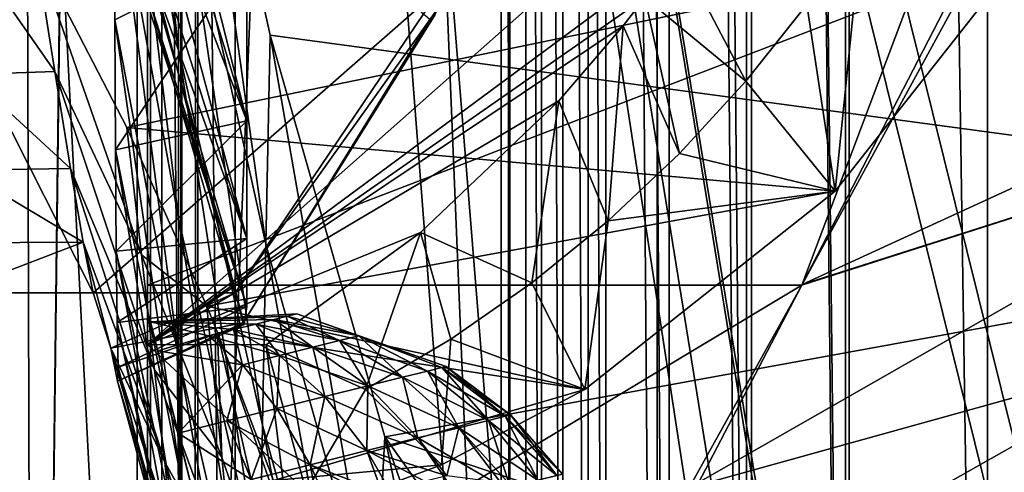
# Model space of a CAD drawing. Header units: metres. Extents: x 0 to 808, y -804 to 0.
# Tile 12 of 109: x 43 to 112, y -625 to -593. Entities that reach past the tile are written whole.
import ezdxf

# ---------------------------------------------------------------- set-up
doc = ezdxf.new("R2010")
doc.units = ezdxf.units.M

msp = doc.modelspace()

# ---------------------------------------------------------------- linework, layer by layer
at = {"layer": 'top'}
for points in [[(43.506992, -741.007813, 2063.060059), (41.507076, -60.007328, 2063.060059), (39.089615, -741.850464, 2063.060059)], [(39.089615, -741.850464, 163.059998), (41.507076, -60.007328, 163.059998), (51.506351, -78.007446, 163.059998)], [(43.506992, -741.007813, 2063.060059), (51.506954, -88.189926, 2063.060059), (41.507076, -60.007328, 2063.060059)], [(43.506992, -741.007813, 163.059998), (39.089615, -741.850464, 163.059998), (51.506351, -78.007446, 163.059998)], [(43.506992, -741.007813, 163.059998), (51.506351, -78.007446, 163.059998), (51.506351, -731.007813, 163.059998)], [(51.506351, -78.007446, 163.059998), (51.506351, -407.620453, 188.338043), (51.506351, -731.007813, 163.059998)], [(51.507023, -731.007813, 2063.060059), (51.506954, -88.189926, 2063.060059), (43.506992, -741.007813, 2063.060059)], [(51.507023, -731.007813, 2063.060059), (51.506989, -417.552856, 2040.109741), (51.506954, -88.189926, 2063.060059)], [(51.506351, -407.620453, 188.338043), (51.505966, -432.483521, 189.286392), (51.506351, -731.007813, 163.059998)], [(51.507023, -731.007813, 2063.060059), (51.506996, -467.455811, 2038.852661), (51.506989, -417.552856, 2040.109741)], [(51.506351, -731.007813, 163.059998), (51.505966, -432.483521, 189.286392), (51.505573, -457.135284, 192.135345)], [(51.505573, -457.135284, 192.135345), (51.506245, -481.37674, 196.842163), (51.506351, -731.007813, 163.059998)], [(51.507, -517.232178, 2035.084595), (51.506996, -467.455811, 2038.852661), (51.507023, -731.007813, 2063.060059)], [(51.506245, -481.37674, 196.842163), (51.507881, -505.03302, 203.288223), (51.506351, -731.007813, 163.059998)], [(51.506351, -731.007813, 163.059998), (51.507881, -505.03302, 203.288223), (51.50909, -527.974548, 211.370941)], [(51.507008, -566.755676, 2028.815063), (51.507, -517.232178, 2035.084595), (51.507023, -731.007813, 2063.060059)], [(51.50909, -527.974548, 211.370941), (51.508621, -550.051208, 221.058624), (51.506351, -731.007813, 163.059998)], [(51.508621, -550.051208, 221.058624), (51.506351, -639.36731, 229.276062), (51.506351, -731.007813, 163.059998)], [(51.508621, -550.051208, 221.058624), (51.507103, -571.11792, 232.319382), (51.506351, -639.36731, 229.276062)], [(53.702785, -581.32135, 752.469971), (49.083725, -553.906555, 753.868347), (53.676815, -595.176453, 841.275085)], [(49.083725, -553.906555, 753.868347), (49.115574, -568.786865, 841.114014), (53.676815, -595.176453, 841.275085)], [(53.75539, -565.483337, 664.009766), (53.702785, -581.32135, 752.469971), (59.843479, -608.859863, 752.560791)], [(60.149311, -594.148987, 664.009888), (53.75539, -565.483337, 664.009766), (59.843479, -608.859863, 752.560791)], [(184.131973, -573.784424, 664.00946), (53.75539, -565.483337, 664.009766), (153.885727, -606.785461, 664.00946)], [(53.75539, -565.483337, 664.009766), (60.149311, -594.148987, 664.009888), (153.885727, -606.785461, 664.00946)], [(51.507023, -731.007813, 2063.060059), (51.507019, -672.725281, 2038.709106), (51.507008, -566.755676, 2028.815063)], [(51.507019, -672.725281, 2038.709106), (51.507015, -648.723145, 2030.865479), (51.507008, -566.755676, 2028.815063)], [(51.507008, -566.755676, 2028.815063), (51.507015, -648.723145, 2030.865479), (51.507011, -615.900696, 2020.060059)], [(51.507011, -615.900696, 2020.060059), (95.810745, -576.729309, 2019.431641), (51.507008, -566.755676, 2028.815063)], [(53.676815, -595.176453, 841.275085), (49.115574, -568.786865, 841.114014), (53.675465, -607.039185, 930.366089)], [(49.115574, -568.786865, 841.114014), (49.152809, -581.934509, 930.16272), (53.675465, -607.039185, 930.366089)], [(107.524773, -592.481567, 356.088593), (187.132889, -570.595276, 628.134583), (97.595253, -611.680481, 376.592346)], [(187.132889, -570.595276, 628.134583), (136.221542, -599.388428, 507.526215), (97.595253, -611.680481, 376.592346)], [(51.321655, -576.678101, 1137.378784), (58.506954, -600.182251, 1132.839722), (51.271496, -571.373779, 1084.643311)], [(58.506954, -600.182251, 1132.839722), (58.506954, -588.401672, 1014.928101), (51.271496, -571.373779, 1084.643311)], [(51.507103, -571.11792, 232.319382), (51.506329, -591.06958, 245.079956), (51.506351, -611.736328, 238.044067)], [(51.507103, -571.11792, 232.319382), (51.506351, -611.736328, 238.044067), (51.506351, -639.36731, 229.276062)], [(58.238312, -614.377563, 1508.060425), (58.315266, -614.510864, 1487.942505), (47.418613, -572.803833, 1497.489258)], [(58.315266, -614.510864, 1487.942505), (51.49762, -591.26123, 1454.837402), (47.418613, -572.803833, 1497.489258)], [(47.418613, -572.803833, 1497.489258), (71.403847, -593.069885, 1518.575195), (58.238312, -614.377563, 1508.060425)], [(58.506954, -600.182251, 1132.839722), (51.321655, -576.678101, 1137.378784), (51.269203, -581.493164, 1190.228516)], [(51.507011, -615.900696, 2020.060059), (88.864609, -588.290466, 2018.705933), (95.810745, -576.729309, 2019.431641)], [(37.652977, -612.270203, 1606.41626), (47.67551, -612.268799, 1606.41626), (31.619713, -580.561035, 1606.41626)], [(47.67551, -612.268799, 1606.41626), (72.18277, -590.818604, 1606.41626), (31.619713, -580.561035, 1606.41626)], [(53.702785, -581.32135, 752.469971), (53.676815, -595.176453, 841.275085), (59.600616, -621.589233, 841.428284)], [(59.843479, -608.859863, 752.560791), (53.702785, -581.32135, 752.469971), (59.600616, -621.589233, 841.428284)], [(53.675465, -607.039185, 930.366089), (49.152809, -581.934509, 930.16272), (53.699284, -616.902954, 1019.699097)], [(49.152809, -581.934509, 930.16272), (49.195568, -593.077148, 1019.476807), (53.699284, -616.902954, 1019.699097)], [(58.506954, -588.401672, 1014.928101), (49.195568, -593.077148, 1019.476807), (49.152809, -581.934509, 930.16272)], [(51.269203, -581.493164, 1190.228516), (51.214294, -585.426514, 1243.098267), (58.506962, -608.465027, 1251.048584)], [(58.506962, -608.465027, 1251.048584), (58.506954, -600.182251, 1132.839722), (51.269203, -581.493164, 1190.228516)], [(51.214294, -585.426514, 1243.098267), (51.210846, -588.42749, 1295.976563), (58.506962, -608.465027, 1251.048584)], [(101.813988, -586.324951, 1992.94165), (97.911507, -592.000671, 1991.605103), (99.897118, -605.121765, 1962.589233)], [(113.775955, -587.525513, 1969.645752), (101.813988, -586.324951, 1992.94165), (99.897118, -605.121765, 1962.589233)], [(43.652901, -588.275696, 1929.172119), (113.775955, -587.525513, 1969.645752), (50.045326, -600.650513, 1933.35791)], [(113.775955, -587.525513, 1969.645752), (99.897118, -605.121765, 1962.589233), (50.045326, -600.650513, 1933.35791)], [(43.652901, -588.275696, 1929.172119), (44.969173, -596.721558, 1848.685791), (39.281452, -588.565002, 1926.653198)], [(51.082157, -609.603027, 1859.355103), (43.652901, -588.275696, 1929.172119), (50.045326, -600.650513, 1933.35791)], [(44.969173, -596.721558, 1848.685791), (43.652901, -588.275696, 1929.172119), (51.082157, -609.603027, 1859.355103)], [(49.244934, -602.216309, 1109.040771), (49.195568, -593.077148, 1019.476807), (58.506954, -588.401672, 1014.928101)], [(58.506954, -600.182251, 1132.839722), (49.244934, -602.216309, 1109.040771), (58.506954, -588.401672, 1014.928101)], [(86.519302, -591.517822, 2018.550537), (88.864609, -588.290466, 2018.705933), (51.507011, -615.900696, 2020.060059)], [(88.864609, -588.290466, 2018.705933), (86.519302, -591.517822, 2018.550537), (93.622437, -597.390808, 1990.290039)], [(97.911507, -592.000671, 1991.605103), (88.864609, -588.290466, 2018.705933), (93.622437, -597.390808, 1990.290039)], [(44.969173, -596.721558, 1848.685791), (38.874027, -596.922363, 1846.562988), (39.281452, -588.565002, 1926.653198)], [(58.506962, -608.465027, 1251.048584), (51.210846, -588.42749, 1295.976563), (58.507137, -613.242615, 1369.450806)], [(51.210846, -588.42749, 1295.976563), (51.254333, -590.492432, 1348.869751), (58.507137, -613.242615, 1369.450806)], [(97.562111, -611.736328, 238.044067), (105.359634, -591.069519, 245.07991), (110.100174, -588.776917, 245.810654)], [(97.562111, -611.736328, 238.044067), (110.100174, -588.776917, 245.810654), (107.524773, -592.481567, 356.088593)], [(58.507137, -613.242615, 1369.450806), (51.254333, -590.492432, 1348.869751), (51.357933, -591.508606, 1401.799072)], [(57.675545, -612.268799, 1606.41626), (72.18277, -590.818604, 1606.41626), (47.67551, -612.268799, 1606.41626)], [(51.506329, -591.06958, 245.079956), (105.359634, -591.069519, 245.07991), (51.506351, -611.736328, 238.044067)], [(105.359634, -591.069519, 245.07991), (97.562111, -611.736328, 238.044067), (51.506351, -611.736328, 238.044067)], [(71.996819, -592.222961, 1562.543091), (72.18277, -590.818604, 1606.41626), (57.675545, -612.268799, 1606.41626)], [(58.507137, -613.242615, 1369.450806), (51.357933, -591.508606, 1401.799072), (51.49762, -591.26123, 1454.837402)], [(58.315266, -614.510864, 1487.942505), (58.507137, -613.242615, 1369.450806), (51.49762, -591.26123, 1454.837402)], [(84.974304, -593.5047, 2018.467041), (86.519302, -591.517822, 2018.550537), (51.507011, -615.900696, 2020.060059)], [(86.519302, -591.517822, 2018.550537), (84.974304, -593.5047, 2018.467041), (88.955063, -602.468933, 1989.020142)], [(93.622437, -597.390808, 1990.290039), (86.519302, -591.517822, 2018.550537), (88.955063, -602.468933, 1989.020142)], [(58.238312, -614.377563, 1508.060425), (71.996819, -592.222961, 1562.543091), (57.675545, -612.268799, 1606.41626)], [(71.75071, -592.717163, 1540.567505), (71.996819, -592.222961, 1562.543091), (58.238312, -614.377563, 1508.060425)], [(99.897118, -605.121765, 1962.589233), (97.911507, -592.000671, 1991.605103), (93.622437, -597.390808, 1990.290039)], [(97.562111, -611.736328, 238.044067), (107.524773, -592.481567, 356.088593), (97.595253, -611.680481, 376.592346)], [(53.699284, -616.902954, 1019.699097), (49.195568, -593.077148, 1019.476807), (53.748814, -624.761719, 1109.231445)], [(49.195568, -593.077148, 1019.476807), (49.244934, -602.216309, 1109.040771), (53.748814, -624.761719, 1109.231445)], [(71.403847, -593.069885, 1518.575195), (71.75071, -592.717163, 1540.567505), (58.238312, -614.377563, 1508.060425)], [(51.507011, -615.900696, 2020.060059), (80.463501, -598.771851, 2018.296143), (84.974304, -593.5047, 2018.467041)], [(84.974304, -593.5047, 2018.467041), (80.463501, -598.771851, 2018.296143), (83.923637, -607.205139, 1987.820679)], [(88.955063, -602.468933, 1989.020142), (84.974304, -593.5047, 2018.467041), (83.923637, -607.205139, 1987.820679)], [(60.149311, -594.148987, 664.009888), (59.843479, -608.859863, 752.560791), (67.466988, -636.025085, 752.645386)], [(68.205917, -622.39209, 664.009766), (60.149311, -594.148987, 664.009888), (67.466988, -636.025085, 752.645386)], [(153.885727, -606.785461, 664.00946), (60.149311, -594.148987, 664.009888), (68.205917, -622.39209, 664.009766)], [(53.676815, -595.176453, 841.275085), (53.675465, -607.039185, 930.366089), (59.414879, -632.329895, 930.556213)], [(59.600616, -621.589233, 841.428284), (53.676815, -595.176453, 841.275085), (59.414879, -632.329895, 930.556213)], [(44.969173, -596.721558, 1848.685791), (46.078556, -603.537537, 1768.042114), (38.874027, -596.922363, 1846.562988)], [(46.078556, -603.537537, 1768.042114), (44.969173, -596.721558, 1848.685791), (52.00248, -617.698364, 1779.480957)], [(44.969173, -596.721558, 1848.685791), (51.082157, -609.603027, 1859.355103), (52.00248, -617.698364, 1779.480957)], [(46.078556, -603.537537, 1768.042114), (38.466953, -603.651611, 1766.511719), (38.874027, -596.922363, 1846.562988)], [(99.897118, -605.121765, 1962.589233), (93.622437, -597.390808, 1990.290039), (88.955063, -602.468933, 1989.020142)], [(70.728279, -608.036255, 2018.210938), (80.463501, -598.771851, 2018.296143), (51.507011, -615.900696, 2020.060059)], [(80.463501, -598.771851, 2018.296143), (70.728279, -608.036255, 2018.210938), (78.546028, -611.568909, 1986.717407)], [(83.923637, -607.205139, 1987.820679), (80.463501, -598.771851, 2018.296143), (78.546028, -611.568909, 1986.717407)], [(136.221542, -599.388428, 507.526215), (89.626076, -625.98822, 393.497437), (97.562248, -611.73645, 376.655518)], [(124.259315, -616.376892, 518.881958), (89.626076, -625.98822, 393.497437), (136.221542, -599.388428, 507.526215)], [(97.595253, -611.680481, 376.592346), (136.221542, -599.388428, 507.526215), (97.562248, -611.73645, 376.655518)], [(49.301994, -609.337769, 1198.765259), (49.244934, -602.216309, 1109.040771), (58.506954, -600.182251, 1132.839722)], [(58.506962, -608.465027, 1251.048584), (49.301994, -609.337769, 1198.765259), (58.506954, -600.182251, 1132.839722)], [(55.676193, -613.211792, 1938.234985), (51.082157, -609.603027, 1859.355103), (50.045326, -600.650513, 1933.35791)], [(50.045326, -600.650513, 1933.35791), (99.897118, -605.121765, 1962.589233), (55.676193, -613.211792, 1938.234985)], [(53.748814, -624.761719, 1109.231445), (49.244934, -602.216309, 1109.040771), (53.824009, -630.610657, 1198.916992)], [(49.244934, -602.216309, 1109.040771), (49.301994, -609.337769, 1198.765259), (53.824009, -630.610657, 1198.916992)], [(83.923637, -607.205139, 1987.820679), (99.897118, -605.121765, 1962.589233), (88.955063, -602.468933, 1989.020142)], [(46.980724, -608.720764, 1687.274292), (38.060001, -608.765259, 1686.469971), (38.466953, -603.651611, 1766.511719)], [(46.078556, -603.537537, 1768.042114), (46.980724, -608.720764, 1687.274292), (38.466953, -603.651611, 1766.511719)], [(46.980724, -608.720764, 1687.274292), (46.078556, -603.537537, 1768.042114), (52.716679, -624.18988, 1699.459839)], [(46.078556, -603.537537, 1768.042114), (52.00248, -617.698364, 1779.480957), (52.716679, -624.18988, 1699.459839)], [(99.897118, -605.121765, 1962.589233), (82.285141, -619.070496, 1955.540771), (55.676193, -613.211792, 1938.234985)], [(82.285141, -619.070496, 1955.540771), (99.897118, -605.121765, 1962.589233), (83.923637, -607.205139, 1987.820679)], [(59.414879, -632.329895, 930.556213), (53.675465, -607.039185, 930.366089), (59.287243, -641.075378, 1019.901001)], [(53.675465, -607.039185, 930.366089), (53.699284, -616.902954, 1019.699097), (59.287243, -641.075378, 1019.901001)], [(68.205917, -622.39209, 664.009766), (125.118622, -641.142212, 664.00946), (153.885727, -606.785461, 664.00946)], [(78.546028, -611.568909, 1986.717407), (82.285141, -619.070496, 1955.540771), (83.923637, -607.205139, 1987.820679)], [(49.366478, -614.360779, 1287.018433), (49.301994, -609.337769, 1198.765259), (58.506962, -608.465027, 1251.048584)], [(58.507137, -613.242615, 1369.450806), (49.366478, -614.360779, 1287.018433), (58.506962, -608.465027, 1251.048584)], [(59.853695, -615.929932, 2018.435425), (70.728279, -608.036255, 2018.210938), (51.507011, -615.900696, 2020.060059)], [(70.728279, -608.036255, 2018.210938), (59.853695, -615.929932, 2018.435425), (66.856857, -619.070618, 1984.899292)], [(70.728279, -608.036255, 2018.210938), (66.856857, -619.070618, 1984.899292), (72.847687, -615.532471, 1985.735352)], [(78.546028, -611.568909, 1986.717407), (70.728279, -608.036255, 2018.210938), (72.847687, -615.532471, 1985.735352)], [(47.67551, -612.268799, 1606.41626), (37.652977, -612.270203, 1606.41626), (46.980724, -608.720764, 1687.274292)], [(37.652977, -612.270203, 1606.41626), (38.060001, -608.765259, 1686.469971), (46.980724, -608.720764, 1687.274292)], [(47.67551, -612.268799, 1606.41626), (46.980724, -608.720764, 1687.274292), (48.933975, -616.163452, 1606.41626)], [(46.980724, -608.720764, 1687.274292), (52.716679, -624.18988, 1699.459839), (48.933975, -616.163452, 1606.41626)], [(59.843479, -608.859863, 752.560791), (59.600616, -621.589233, 841.428284), (66.829338, -647.675049, 841.571472)], [(67.466988, -636.025085, 752.645386), (59.843479, -608.859863, 752.560791), (66.829338, -647.675049, 841.571472)], [(53.824009, -630.610657, 1198.916992), (49.301994, -609.337769, 1198.765259), (53.925095, -634.445801, 1288.708862)], [(49.301994, -609.337769, 1198.765259), (49.366478, -614.360779, 1287.018433), (53.925095, -634.445801, 1288.708862)], [(56.744938, -623.838989, 1859.49292), (51.082157, -609.603027, 1859.355103), (55.676193, -613.211792, 1938.234985)], [(52.00248, -617.698364, 1779.480957), (51.082157, -609.603027, 1859.355103), (56.744938, -623.838989, 1859.49292)], [(82.917641, -639.717468, 229.182846), (51.506351, -639.36731, 229.276062), (97.562111, -611.736328, 238.044067)], [(51.506351, -639.36731, 229.276062), (51.506351, -611.736328, 238.044067), (97.562111, -611.736328, 238.044067)], [(82.285141, -619.070496, 1955.540771), (78.546028, -611.568909, 1986.717407), (72.847687, -615.532471, 1985.735352)], [(97.562111, -611.736328, 238.044067), (97.562248, -611.73645, 376.655518), (82.917641, -639.717468, 229.182846)], [(97.562248, -611.73645, 376.655518), (89.626076, -625.98822, 393.497437), (82.917641, -639.717468, 229.182846)], [(97.562248, -611.73645, 376.655518), (97.562111, -611.736328, 238.044067), (97.595253, -611.680481, 376.592346)], [(48.933975, -616.163452, 1606.41626), (57.675545, -612.268799, 1606.41626), (47.67551, -612.268799, 1606.41626)], [(57.675545, -612.268799, 1606.41626), (48.933975, -616.163452, 1606.41626), (58.238312, -614.377563, 1508.060425)], [(49.442993, -617.501404, 1378.560059), (49.366478, -614.360779, 1287.018433), (58.507137, -613.242615, 1369.450806)], [(58.315266, -614.510864, 1487.942505), (49.442993, -617.501404, 1378.560059), (58.507137, -613.242615, 1369.450806)], [(56.433472, -615.060059, 1939.141113), (56.744938, -623.838989, 1859.49292), (55.676193, -613.211792, 1938.234985)], [(55.676193, -613.211792, 1938.234985), (82.285141, -619.070496, 1955.540771), (56.433472, -615.060059, 1939.141113)], [(48.933975, -616.163452, 1606.41626), (49.400444, -618.485596, 1487.965454), (58.238312, -614.377563, 1508.060425)], [(53.925095, -634.445801, 1288.708862), (49.366478, -614.360779, 1287.018433), (54.052643, -636.264404, 1378.560059)], [(49.366478, -614.360779, 1287.018433), (49.442993, -617.501404, 1378.560059), (54.052643, -636.264404, 1378.560059)], [(58.238312, -614.377563, 1508.060425), (49.400444, -618.485596, 1487.965454), (58.315266, -614.510864, 1487.942505)], [(49.400444, -618.485596, 1487.965454), (49.442993, -617.501404, 1378.560059), (58.315266, -614.510864, 1487.942505)], [(60.499672, -626.643127, 1939.136353), (61.767853, -638.36084, 1859.553711), (56.433472, -615.060059, 1939.141113)], [(61.767853, -638.36084, 1859.553711), (56.744938, -623.838989, 1859.49292), (56.433472, -615.060059, 1939.141113)], [(56.433472, -615.060059, 1939.141113), (60.371803, -625.475464, 1946.467651), (60.499672, -626.643127, 1939.136353)], [(82.285141, -619.070496, 1955.540771), (60.371803, -625.475464, 1946.467651), (56.433472, -615.060059, 1939.141113)], [(51.507015, -648.723145, 2030.865479), (51.507011, -625.900696, 2020.060059), (51.507011, -615.900696, 2020.060059)], [(59.853695, -615.929932, 2018.435425), (51.507011, -615.900696, 2020.060059), (62.672283, -626.239624, 2018.27832)], [(51.507011, -615.900696, 2020.060059), (51.507011, -625.900696, 2020.060059), (62.672283, -626.239624, 2018.27832)], [(59.853695, -615.929932, 2018.435425), (62.672283, -626.239624, 2018.27832), (61.410599, -628.405273, 1950.02002)], [(59.853695, -615.929932, 2018.435425), (61.410599, -628.405273, 1950.02002), (66.856857, -619.070618, 1984.899292)], [(72.847687, -615.532471, 1985.735352), (66.856857, -619.070618, 1984.899292), (72.202049, -624.37262, 1952.489136)], [(72.202049, -624.37262, 1952.489136), (82.285141, -619.070496, 1955.540771), (72.847687, -615.532471, 1985.735352)], [(52.716679, -624.18988, 1699.459839), (53.223736, -629.074829, 1619.324341), (48.933975, -616.163452, 1606.41626)], [(53.223736, -629.074829, 1619.324341), (53.522556, -632.351013, 1539.1073), (48.933975, -616.163452, 1606.41626)], [(48.933975, -616.163452, 1606.41626), (53.522556, -632.351013, 1539.1073), (49.400444, -618.485596, 1487.965454)], [(113.39991, -632.996216, 530.953369), (82.903275, -639.716919, 411.269318), (124.259315, -616.376892, 518.881958)], [(82.903275, -639.716919, 411.269318), (89.626076, -625.98822, 393.497437), (124.259315, -616.376892, 518.881958)], [(49.400444, -618.485596, 1487.965454), (53.611919, -634.01709, 1458.841553), (49.442993, -617.501404, 1378.560059)], [(53.611919, -634.01709, 1458.841553), (54.052643, -636.264404, 1378.560059), (49.442993, -617.501404, 1378.560059)], [(59.287243, -641.075378, 1019.901001), (53.699284, -616.902954, 1019.699097), (59.218632, -647.819946, 1109.420044)], [(53.699284, -616.902954, 1019.699097), (53.748814, -624.761719, 1109.231445), (59.218632, -647.819946, 1109.420044)], [(52.716679, -624.18988, 1699.459839), (52.00248, -617.698364, 1779.480957), (57.640705, -632.979797, 1779.647461)], [(52.00248, -617.698364, 1779.480957), (56.744938, -623.838989, 1859.49292), (57.640705, -632.979797, 1779.647461)], [(53.522556, -632.351013, 1539.1073), (53.611919, -634.01709, 1458.841553), (49.400444, -618.485596, 1487.965454)], [(82.285141, -619.070496, 1955.540771), (72.202049, -624.37262, 1952.489136), (60.371803, -625.475464, 1946.467651)], [(66.856857, -619.070618, 1984.899292), (61.410599, -628.405273, 1950.02002), (72.202049, -624.37262, 1952.489136)], [(59.600616, -621.589233, 841.428284), (59.414879, -632.329895, 930.556213), (66.291306, -657.335266, 930.73468)], [(66.829338, -647.675049, 841.571472), (59.600616, -621.589233, 841.428284), (66.291306, -657.335266, 930.73468)], [(68.205917, -622.39209, 664.009766), (67.466988, -636.025085, 752.645386), (76.55127, -662.737671, 752.723267)], [(77.909164, -650.11853, 664.00946), (68.205917, -622.39209, 664.009766), (76.55127, -662.737671, 752.723267)], [(77.909164, -650.11853, 664.00946), (87.910515, -650.11853, 664.009521), (68.205917, -622.39209, 664.009766)], [(87.910515, -650.11853, 664.009521), (125.118622, -641.142212, 664.00946), (68.205917, -622.39209, 664.009766)], [(57.640705, -632.979797, 1779.647461), (58.327583, -640.515686, 1699.634155), (52.716679, -624.18988, 1699.459839)], [(58.327583, -640.515686, 1699.634155), (53.223736, -629.074829, 1619.324341), (52.716679, -624.18988, 1699.459839)], [(57.640705, -632.979797, 1779.647461), (56.744938, -623.838989, 1859.49292), (61.767853, -638.36084, 1859.553711)], [(72.202049, -624.37262, 1952.489136), (61.410599, -628.405273, 1950.02002), (60.371803, -625.475464, 1946.467651)], [(59.218632, -647.819946, 1109.420044), (53.748814, -624.761719, 1109.231445), (59.208954, -652.559082, 1199.067383)], [(53.748814, -624.761719, 1109.231445), (53.824009, -630.610657, 1198.916992), (59.208954, -652.559082, 1199.067383)]]:
    msp.add_3dface(points, dxfattribs=at)
at = {"layer": 'top0123426'}
for points in [[(61.324409, -613.924194, 1066.786133), (62.014202, -613.75293, 1063.060059), (51.724575, -614.317566, 1063.060059)], [(51.724575, -614.317566, 1063.060059), (62.014202, -613.75293, 1063.060059), (61.324409, -613.924194, 1059.333862)], [(60.412766, -614.150452, 1068.599243), (61.324409, -613.924194, 1066.786133), (51.724575, -614.317566, 1063.060059)], [(60.412766, -614.150452, 1057.520752), (51.724575, -614.317566, 1063.060059), (61.324409, -613.924194, 1059.333862)], [(66.384087, -615.297546, 1068.599243), (61.324409, -613.924194, 1066.786133), (60.412766, -614.150452, 1068.599243)], [(65.028839, -615.633911, 1054.825439), (60.412766, -614.150452, 1057.520752), (61.324409, -613.924194, 1059.333862)], [(62.014202, -613.75293, 1063.060059), (66.384087, -615.297546, 1057.520752), (61.324409, -613.924194, 1059.333862)], [(61.324409, -613.924194, 1066.786133), (66.384087, -615.297546, 1068.599243), (62.014202, -613.75293, 1063.060059)], [(61.324409, -613.924194, 1059.333862), (66.384087, -615.297546, 1057.520752), (65.028839, -615.633911, 1054.825439)], [(66.384087, -615.297546, 1068.599243), (72.537689, -617.4505, 1063.060059), (62.014202, -613.75293, 1063.060059)], [(62.014202, -613.75293, 1063.060059), (72.537689, -617.4505, 1063.060059), (66.384087, -615.297546, 1057.520752)], [(59.136677, -614.467163, 1055.902222), (51.724575, -614.317566, 1063.060059), (60.412766, -614.150452, 1057.520752)], [(60.412766, -614.150452, 1068.599243), (51.724575, -614.317566, 1063.060059), (59.136677, -614.467163, 1070.217773)], [(52.228855, -616.349182, 1073.58374), (55.806057, -615.293884, 1072.471924), (51.724575, -614.317566, 1063.060059)], [(55.806057, -615.293884, 1072.471924), (57.565769, -614.857117, 1071.532593), (51.724575, -614.317566, 1063.060059)], [(57.565769, -614.857117, 1054.587402), (51.724575, -614.317566, 1063.060059), (59.136677, -614.467163, 1055.902222)], [(52.228855, -616.349182, 1052.536255), (51.724575, -614.317566, 1063.060059), (55.806057, -615.293884, 1053.648071)], [(55.806057, -615.293884, 1053.648071), (51.724575, -614.317566, 1063.060059), (57.565769, -614.857117, 1054.587402)], [(59.136677, -614.467163, 1070.217773), (51.724575, -614.317566, 1063.060059), (57.565769, -614.857117, 1071.532593)], [(51.724575, -614.317566, 1063.060059), (64.974129, -667.697754, 1063.060059), (52.228855, -616.349182, 1073.58374)], [(51.724575, -614.317566, 1063.060059), (52.228855, -616.349182, 1052.536255), (64.974129, -667.697754, 1063.060059)], [(60.796494, -616.684448, 1050.464722), (57.565769, -614.857117, 1054.587402), (59.136677, -614.467163, 1055.902222)], [(63.131805, -616.104797, 1073.700684), (59.136677, -614.467163, 1070.217773), (57.565769, -614.857117, 1071.532593)], [(63.131805, -616.104797, 1052.419312), (59.136677, -614.467163, 1055.902222), (60.412766, -614.150452, 1057.520752)], [(65.028839, -615.633911, 1071.294556), (60.412766, -614.150452, 1068.599243), (59.136677, -614.467163, 1070.217773)], [(60.796494, -616.684448, 1050.464722), (59.136677, -614.467163, 1055.902222), (63.131805, -616.104797, 1052.419312)], [(65.028839, -615.633911, 1071.294556), (59.136677, -614.467163, 1070.217773), (63.131805, -616.104797, 1073.700684)], [(65.028839, -615.633911, 1071.294556), (66.384087, -615.297546, 1068.599243), (60.412766, -614.150452, 1068.599243)], [(63.131805, -616.104797, 1052.419312), (60.412766, -614.150452, 1057.520752), (65.028839, -615.633911, 1054.825439)], [(58.1805, -617.33374, 1077.051758), (55.806057, -615.293884, 1072.471924), (52.228855, -616.349182, 1073.58374)], [(58.1805, -617.33374, 1049.068237), (52.228855, -616.349182, 1052.536255), (55.806057, -615.293884, 1053.648071)], [(55.806057, -615.293884, 1053.648071), (57.565769, -614.857117, 1054.587402), (58.1805, -617.33374, 1049.068237)], [(60.796494, -616.684448, 1075.655273), (57.565769, -614.857117, 1071.532593), (55.806057, -615.293884, 1072.471924)], [(60.796494, -616.684448, 1075.655273), (55.806057, -615.293884, 1072.471924), (58.1805, -617.33374, 1077.051758)], [(58.1805, -617.33374, 1049.068237), (57.565769, -614.857117, 1054.587402), (60.796494, -616.684448, 1050.464722)], [(63.131805, -616.104797, 1073.700684), (57.565769, -614.857117, 1071.532593), (60.796494, -616.684448, 1075.655273)], [(71.212601, -617.779358, 1070.217773), (66.384087, -615.297546, 1068.599243), (65.028839, -615.633911, 1071.294556)], [(66.384087, -615.297546, 1057.520752), (69.461342, -618.21405, 1052.419312), (65.028839, -615.633911, 1054.825439)], [(69.461342, -618.21405, 1052.419312), (66.384087, -615.297546, 1057.520752), (71.212601, -617.779358, 1055.902222)], [(71.212601, -617.779358, 1055.902222), (66.384087, -615.297546, 1057.520752), (72.222618, -617.528687, 1059.521606)], [(66.384087, -615.297546, 1057.520752), (72.537689, -617.4505, 1063.060059), (72.222618, -617.528687, 1059.521606)], [(72.222618, -617.528687, 1066.598389), (66.384087, -615.297546, 1068.599243), (71.212601, -617.779358, 1070.217773)], [(66.384087, -615.297546, 1068.599243), (72.222618, -617.528687, 1066.598389), (72.537689, -617.4505, 1063.060059)], [(63.992287, -619.571533, 1046.784302), (60.796494, -616.684448, 1050.464722), (63.131805, -616.104797, 1052.419312)], [(67.009987, -618.82251, 1076.810059), (63.131805, -616.104797, 1073.700684), (60.796494, -616.684448, 1075.655273)], [(67.009987, -618.82251, 1049.310059), (63.131805, -616.104797, 1052.419312), (65.028839, -615.633911, 1054.825439)], [(69.461342, -618.21405, 1073.700684), (65.028839, -615.633911, 1071.294556), (63.131805, -616.104797, 1073.700684)], [(63.992287, -619.571533, 1046.784302), (63.131805, -616.104797, 1052.419312), (67.009987, -618.82251, 1049.310059)], [(69.461342, -618.21405, 1073.700684), (63.131805, -616.104797, 1073.700684), (67.009987, -618.82251, 1076.810059)], [(69.461342, -618.21405, 1073.700684), (71.212601, -617.779358, 1070.217773), (65.028839, -615.633911, 1071.294556)], [(65.028839, -615.633911, 1054.825439), (69.461342, -618.21405, 1052.419312), (67.009987, -618.82251, 1049.310059)], [(53.664928, -622.134888, 1082.505493), (58.1805, -617.33374, 1077.051758), (52.228855, -616.349182, 1073.58374)], [(53.664928, -622.134888, 1043.614624), (52.228855, -616.349182, 1052.536255), (58.1805, -617.33374, 1049.068237)], [(64.974129, -667.697754, 1063.060059), (64.469849, -665.666138, 1073.58374), (52.228855, -616.349182, 1073.58374)], [(52.228855, -616.349182, 1073.58374), (64.469849, -665.666138, 1073.58374), (53.664928, -622.134888, 1082.505493)], [(52.228855, -616.349182, 1052.536255), (64.469849, -665.666138, 1052.536255), (64.974129, -667.697754, 1063.060059)], [(64.469849, -665.666138, 1052.536255), (52.228855, -616.349182, 1052.536255), (63.033775, -659.880432, 1043.614624)], [(52.228855, -616.349182, 1052.536255), (53.664928, -622.134888, 1043.614624), (63.033775, -659.880432, 1043.614624)], [(60.611893, -620.410583, 1044.979858), (58.1805, -617.33374, 1049.068237), (60.796494, -616.684448, 1050.464722)], [(63.992287, -619.571533, 1079.335693), (60.796494, -616.684448, 1075.655273), (58.1805, -617.33374, 1077.051758)], [(63.992287, -619.571533, 1046.784302), (60.611893, -620.410583, 1044.979858), (60.796494, -616.684448, 1050.464722)], [(67.009987, -618.82251, 1076.810059), (60.796494, -616.684448, 1075.655273), (63.992287, -619.571533, 1079.335693)], [(57.099072, -621.282532, 1082.180786), (58.1805, -617.33374, 1077.051758), (53.664928, -622.134888, 1082.505493)], [(57.099072, -621.282532, 1043.939209), (53.664928, -622.134888, 1043.614624), (58.1805, -617.33374, 1049.068237)], [(57.099072, -621.282532, 1043.939209), (58.1805, -617.33374, 1049.068237), (60.611893, -620.410583, 1044.979858)], [(58.1805, -617.33374, 1077.051758), (57.099072, -621.282532, 1082.180786), (60.611893, -620.410583, 1081.140137)], [(63.992287, -619.571533, 1079.335693), (58.1805, -617.33374, 1077.051758), (60.611893, -620.410583, 1081.140137)], [(72.222618, -617.528687, 1059.521606), (72.537689, -617.4505, 1063.060059), (76.690765, -620.950256, 1058.871704)], [(72.222618, -617.528687, 1066.598389), (77.063721, -620.857666, 1063.060059), (72.537689, -617.4505, 1063.060059)], [(72.537689, -617.4505, 1063.060059), (77.063721, -620.857666, 1063.060059), (76.690765, -620.950256, 1058.871704)], [(69.461342, -618.21405, 1052.419312), (70.52063, -622.48175, 1046.784302), (67.009987, -618.82251, 1049.310059)], [(73.422279, -621.761536, 1075.655273), (69.461342, -618.21405, 1073.700684), (67.009987, -618.82251, 1076.810059)], [(73.422279, -621.761536, 1050.464722), (69.461342, -618.21405, 1052.419312), (71.212601, -617.779358, 1055.902222)], [(75.495224, -621.247009, 1071.532593), (71.212601, -617.779358, 1070.217773), (69.461342, -618.21405, 1073.700684)], [(70.52063, -622.48175, 1046.784302), (69.461342, -618.21405, 1052.419312), (73.422279, -621.761536, 1050.464722)], [(73.422279, -621.761536, 1075.655273), (75.495224, -621.247009, 1071.532593), (69.461342, -618.21405, 1073.700684)], [(71.212601, -617.779358, 1055.902222), (72.222618, -617.528687, 1059.521606), (75.495224, -621.247009, 1054.587402)], [(76.690765, -620.950256, 1067.248291), (72.222618, -617.528687, 1066.598389), (71.212601, -617.779358, 1070.217773)], [(75.495224, -621.247009, 1054.587402), (73.422279, -621.761536, 1050.464722), (71.212601, -617.779358, 1055.902222)], [(76.690765, -620.950256, 1067.248291), (71.212601, -617.779358, 1070.217773), (75.495224, -621.247009, 1071.532593)], [(72.222618, -617.528687, 1059.521606), (76.690765, -620.950256, 1058.871704), (75.495224, -621.247009, 1054.587402)], [(77.063721, -620.857666, 1063.060059), (72.222618, -617.528687, 1066.598389), (76.690765, -620.950256, 1067.248291)], [(66.948608, -623.368347, 1043.794556), (63.992287, -619.571533, 1046.784302), (67.009987, -618.82251, 1049.310059)], [(70.52063, -622.48175, 1079.335693), (67.009987, -618.82251, 1076.810059), (63.992287, -619.571533, 1079.335693)], [(67.009987, -618.82251, 1049.310059), (70.52063, -622.48175, 1046.784302), (66.948608, -623.368347, 1043.794556)], [(73.422279, -621.761536, 1075.655273), (67.009987, -618.82251, 1076.810059), (70.52063, -622.48175, 1079.335693)], [(62.947266, -624.361511, 1041.658691), (60.611893, -620.410583, 1044.979858), (63.992287, -619.571533, 1046.784302)], [(63.992287, -619.571533, 1079.335693), (60.611893, -620.410583, 1081.140137), (66.948608, -623.368347, 1082.325439)], [(66.948608, -623.368347, 1043.794556), (62.947266, -624.361511, 1041.658691), (63.992287, -619.571533, 1046.784302)], [(63.992287, -619.571533, 1079.335693), (66.948608, -623.368347, 1082.325439), (70.52063, -622.48175, 1079.335693)], [(58.789173, -625.393616, 1040.42688), (57.099072, -621.282532, 1043.939209), (60.611893, -620.410583, 1044.979858)], [(60.611893, -620.410583, 1081.140137), (57.099072, -621.282532, 1082.180786), (62.947266, -624.361511, 1084.461304)], [(60.611893, -620.410583, 1044.979858), (62.947266, -624.361511, 1041.658691), (58.789173, -625.393616, 1040.42688)], [(60.611893, -620.410583, 1081.140137), (62.947266, -624.361511, 1084.461304), (66.948608, -623.368347, 1082.325439)], [(75.495224, -621.247009, 1054.587402), (76.690765, -620.950256, 1058.871704), (78.984581, -625.455994, 1053.648071)], [(80.312668, -625.126343, 1067.712646), (76.690765, -620.950256, 1067.248291), (75.495224, -621.247009, 1071.532593)], [(76.690765, -620.950256, 1058.871704), (77.063721, -620.857666, 1063.060059), (80.312668, -625.126343, 1058.407349)], [(80.726967, -625.02356, 1063.060059), (77.063721, -620.857666, 1063.060059), (76.690765, -620.950256, 1067.248291)], [(76.690765, -620.950256, 1058.871704), (80.312668, -625.126343, 1058.407349), (78.984581, -625.455994, 1053.648071)], [(80.726967, -625.02356, 1063.060059), (76.690765, -620.950256, 1067.248291), (80.312668, -625.126343, 1067.712646)], [(77.063721, -620.857666, 1063.060059), (80.726967, -625.02356, 1063.060059), (80.312668, -625.126343, 1058.407349)], [(58.789173, -625.393616, 1085.693115), (57.099072, -621.282532, 1082.180786), (53.664928, -622.134888, 1082.505493)], [(53.664928, -622.134888, 1043.614624), (57.099072, -621.282532, 1043.939209), (58.789173, -625.393616, 1040.42688)], [(62.947266, -624.361511, 1084.461304), (57.099072, -621.282532, 1082.180786), (58.789173, -625.393616, 1085.693115)], [(76.952316, -625.713684, 1049.783203), (73.422279, -621.761536, 1050.464722), (75.495224, -621.247009, 1054.587402)], [(78.984581, -625.455994, 1072.471924), (75.495224, -621.247009, 1071.532593), (73.422279, -621.761536, 1075.655273)], [(78.984581, -625.455994, 1053.648071), (76.952316, -625.713684, 1049.783203), (75.495224, -621.247009, 1054.587402)], [(80.312668, -625.126343, 1067.712646), (75.495224, -621.247009, 1071.532593), (78.984581, -625.455994, 1072.471924)], [(53.664928, -622.134888, 1082.505493), (55.814159, -630.793823, 1088.466675), (58.789173, -625.393616, 1085.693115)], [(55.814159, -630.793823, 1037.65332), (53.664928, -622.134888, 1043.614624), (58.789173, -625.393616, 1040.42688)], [(64.469849, -665.666138, 1073.58374), (63.033775, -659.880432, 1082.505493), (53.664928, -622.134888, 1082.505493)], [(53.664928, -622.134888, 1082.505493), (63.033775, -659.880432, 1082.505493), (55.814159, -630.793823, 1088.466675)], [(63.033775, -659.880432, 1043.614624), (53.664928, -622.134888, 1043.614624), (60.884544, -651.221558, 1037.65332)], [(53.664928, -622.134888, 1043.614624), (55.814159, -630.793823, 1037.65332), (60.884544, -651.221558, 1037.65332)], [(72.569885, -625.138123, 1045.676636), (70.52063, -622.48175, 1046.784302), (73.422279, -621.761536, 1050.464722)], [(76.681824, -626.027588, 1077.051758), (73.422279, -621.761536, 1075.655273), (70.52063, -622.48175, 1079.335693)], [(76.952316, -625.713684, 1049.783203), (72.569885, -625.138123, 1045.676636), (73.422279, -621.761536, 1050.464722)], [(76.681824, -626.027588, 1077.051758), (78.984581, -625.455994, 1072.471924), (73.422279, -621.761536, 1075.655273)], [(66.948608, -623.368347, 1043.794556), (70.52063, -622.48175, 1046.784302), (72.569885, -625.138123, 1045.676636)], [(66.948608, -623.368347, 1082.325439), (73.458481, -626.827637, 1081.140137), (70.52063, -622.48175, 1079.335693)], [(70.52063, -622.48175, 1079.335693), (73.458481, -626.827637, 1081.140137), (76.681824, -626.027588, 1077.051758)], [(62.947266, -624.361511, 1041.658691), (66.948608, -623.368347, 1043.794556), (67.993584, -626.288025, 1041.927734)], [(66.948608, -623.368347, 1082.325439), (62.947266, -624.361511, 1084.461304), (69.490448, -627.812561, 1084.461304)], [(67.993584, -626.288025, 1041.927734), (66.948608, -623.368347, 1043.794556), (72.569885, -625.138123, 1045.676636)], [(73.458481, -626.827637, 1081.140137), (66.948608, -623.368347, 1082.325439), (69.490448, -627.812561, 1084.461304)], [(65.045502, -628.915833, 1086.833862), (62.947266, -624.361511, 1084.461304), (58.789173, -625.393616, 1085.693115)], [(58.789173, -625.393616, 1040.42688), (62.947266, -624.361511, 1041.658691), (63.927032, -629.392456, 1038.765381)], [(69.490448, -627.812561, 1084.461304), (62.947266, -624.361511, 1084.461304), (65.045502, -628.915833, 1086.833862)], [(63.927032, -629.392456, 1038.765381), (62.947266, -624.361511, 1041.658691), (67.993584, -626.288025, 1041.927734)]]:
    msp.add_3dface(points, dxfattribs=at)
at = {"layer": 'top0123458'}
for points in [[(12.961353, -20.921553, 160.059708), (50.772301, -61.568661, 160.059708), (12.961353, -783.110718, 160.059708)], [(15.961353, -20.921553, 163.059708), (15.961353, -783.110718, 163.059708), (52.504349, -59.607704, 163.059708)], [(15.961353, -783.110718, 163.059708), (52.50436, -744.425171, 163.059708), (52.504349, -59.607704, 163.059708)], [(52.504349, -59.607704, 163.059708), (52.50436, -744.425171, 163.059708), (78.139015, -117.652733, 118.659142)], [(50.772301, -61.568661, 160.059708), (50.772301, -742.464233, 160.059708), (12.961353, -783.110718, 160.059708)], [(50.772301, -742.464233, 160.059708), (50.772301, -61.568661, 160.059708), (76.38961, -684.458496, 115.689217)], [(50.772301, -61.568661, 160.059708), (76.38961, -119.574379, 115.689217), (76.38961, -684.458496, 115.689217)], [(110.62793, -77.358109, 115.091583), (120.582596, -76.835205, 114.917824), (120.582596, -727.197693, 114.917824)], [(100.893181, -79.466103, 115.261505), (110.62793, -77.358109, 115.091583), (110.62793, -726.674744, 115.091583)], [(110.62793, -726.674744, 115.091583), (110.62793, -77.358109, 115.091583), (120.582596, -727.197693, 114.917824)], [(100.642296, -80.94912, 118.266342), (118.575203, -725.486145, 117.953323), (118.575211, -78.546761, 117.953323)], [(93.678375, -82.645264, 115.387444), (100.893181, -79.466103, 115.261505), (100.893181, -724.566772, 115.261505)], [(100.893181, -724.566772, 115.261505), (100.893181, -79.466103, 115.261505), (110.62793, -726.674744, 115.091583)], [(94.011635, -83.872688, 118.38208), (100.642296, -723.08374, 118.266342), (100.642296, -80.94912, 118.266342)], [(100.642296, -723.08374, 118.266342), (118.575203, -725.486145, 117.953323), (100.642296, -80.94912, 118.266342)], [(87.38414, -87.383156, 115.497307), (93.678375, -82.645264, 115.387444), (93.678375, -721.387634, 115.387444)], [(93.678375, -721.387634, 115.387444), (93.678375, -82.645264, 115.387444), (100.893181, -724.566772, 115.261505)], [(88.227264, -88.228714, 118.483047), (94.011627, -720.160156, 118.38208), (94.011635, -83.872688, 118.38208)], [(94.011627, -720.160156, 118.38208), (100.642296, -723.08374, 118.266342), (94.011635, -83.872688, 118.38208)], [(82.533562, -93.475494, 115.581978), (87.38414, -87.383156, 115.497307), (87.38414, -716.649719, 115.497307)], [(87.38414, -716.649719, 115.497307), (87.38414, -87.383156, 115.497307), (93.678375, -721.387634, 115.387444)], [(83.769608, -93.826202, 118.56086), (88.227257, -715.804138, 118.483047), (88.227264, -88.228714, 118.483047)], [(88.227257, -715.804138, 118.483047), (94.011627, -720.160156, 118.38208), (88.227264, -88.228714, 118.483047)], [(79.225815, -100.531952, 115.639709), (82.533562, -93.475494, 115.581978), (82.533554, -710.557373, 115.581978)], [(82.533554, -710.557373, 115.581978), (82.533562, -93.475494, 115.581978), (87.38414, -716.649719, 115.497307)], [(80.728645, -100.309341, 118.613937), (83.7696, -710.206665, 118.56086), (83.769608, -93.826202, 118.56086)], [(83.7696, -710.206665, 118.56086), (88.227257, -715.804138, 118.483047), (83.769608, -93.826202, 118.56086)], [(78.139015, -117.652733, 118.659142), (80.728645, -703.723511, 118.613937), (80.728645, -100.309341, 118.613937)], [(80.728645, -703.723511, 118.613937), (83.7696, -710.206665, 118.56086), (80.728645, -100.309341, 118.613937)], [(77.016495, -109.931259, 115.678276), (79.225815, -100.531952, 115.639709), (79.225815, -703.500916, 115.639709)], [(79.225815, -703.500916, 115.639709), (79.225815, -100.531952, 115.639709), (82.533554, -710.557373, 115.581978)], [(76.38961, -119.574379, 115.689217), (77.016495, -109.931259, 115.678276), (77.016495, -694.101624, 115.678276)], [(77.016495, -694.101624, 115.678276), (77.016495, -109.931259, 115.678276), (79.225815, -703.500916, 115.639709)], [(52.50436, -744.425171, 163.059708), (78.139023, -686.380127, 118.659142), (78.139015, -117.652733, 118.659142)], [(78.139015, -117.652733, 118.659142), (78.139023, -686.380127, 118.659142), (80.728645, -703.723511, 118.613937)], [(76.38961, -684.458496, 115.689217), (76.38961, -119.574379, 115.689217), (77.016495, -694.101624, 115.678276)]]:
    msp.add_3dface(points, dxfattribs=at)
at = {"layer": 'top0123459'}
for points in [[(13.01608, -791.016296, 2065.280029), (51.7141, -402.016327, 2065.280029), (13.01608, -13.016322, 2065.280029)], [(53.847206, -53.847446, 2061.823975), (53.847206, -750.185181, 2061.823975), (16.016081, -16.016321, 2061.823975)], [(16.016081, -16.016321, 2061.823975), (53.847206, -750.185181, 2061.823975), (16.016081, -788.016296, 2061.823975)], [(54.016079, -402.016327, 2062.424072), (53.847206, -750.185181, 2061.823975), (53.847206, -53.847446, 2061.823975)], [(51.7141, -752.318298, 2065.280029), (51.7141, -402.016327, 2065.280029), (13.01608, -791.016296, 2065.280029)], [(55.057472, -402.016327, 2077.158691), (51.7141, -402.016327, 2065.280029), (54.774864, -749.257507, 2076.154541)], [(54.774864, -749.257507, 2076.154541), (51.7141, -402.016327, 2065.280029), (51.7141, -752.318298, 2065.280029)], [(57.672642, -746.359741, 2075.415527), (53.847206, -750.185181, 2061.823975), (54.016079, -402.016327, 2062.424072)], [(57.672642, -402.016327, 2075.415527), (57.672642, -746.359741, 2075.415527), (54.016079, -402.016327, 2062.424072)], [(55.057472, -748.974915, 2077.158691), (55.057472, -402.016327, 2077.158691), (54.774864, -749.257507, 2076.154541)], [(194.333832, -402.016327, 2170), (55.057472, -402.016327, 2077.158691), (194.333832, -620.789429, 2170)], [(55.057472, -402.016327, 2077.158691), (155.078293, -701.758606, 2143.832275), (194.333832, -620.789429, 2170)], [(55.057472, -748.974915, 2077.158691), (81.416351, -742.362793, 2094.729492), (55.057472, -402.016327, 2077.158691)], [(81.416351, -742.362793, 2094.729492), (105.854668, -733.223511, 2111.02002), (55.057472, -402.016327, 2077.158691)], [(55.057472, -402.016327, 2077.158691), (105.854668, -733.223511, 2111.02002), (108.399338, -732.077698, 2112.716309)], [(108.399338, -732.077698, 2112.716309), (133.415726, -718.394958, 2129.39209), (55.057472, -402.016327, 2077.158691)], [(133.415726, -718.394958, 2129.39209), (155.078293, -701.758606, 2143.832275), (55.057472, -402.016327, 2077.158691)], [(195.279739, -620.789429, 2167.144043), (156.902939, -699.938354, 2141.562012), (57.672642, -402.016327, 2075.415527)], [(156.902939, -699.938354, 2141.562012), (135.748489, -716.184998, 2127.460693), (57.672642, -402.016327, 2075.415527)], [(57.672642, -402.016327, 2075.415527), (135.748489, -716.184998, 2127.460693), (111.362373, -729.531311, 2111.204834)], [(111.362373, -729.531311, 2111.204834), (111.085007, -729.658264, 2111.02002), (57.672642, -402.016327, 2075.415527)], [(111.085007, -729.658264, 2111.02002), (84.93615, -739.612183, 2093.589355), (57.672642, -402.016327, 2075.415527)], [(57.672642, -402.016327, 2075.415527), (84.93615, -739.612183, 2093.589355), (57.672642, -746.359741, 2075.415527)], [(57.672642, -402.016327, 2075.415527), (195.279739, -402.016327, 2167.144043), (195.279739, -620.789429, 2167.144043)]]:
    msp.add_3dface(points, dxfattribs=at)

doc.saveas('drawing.dxf')
